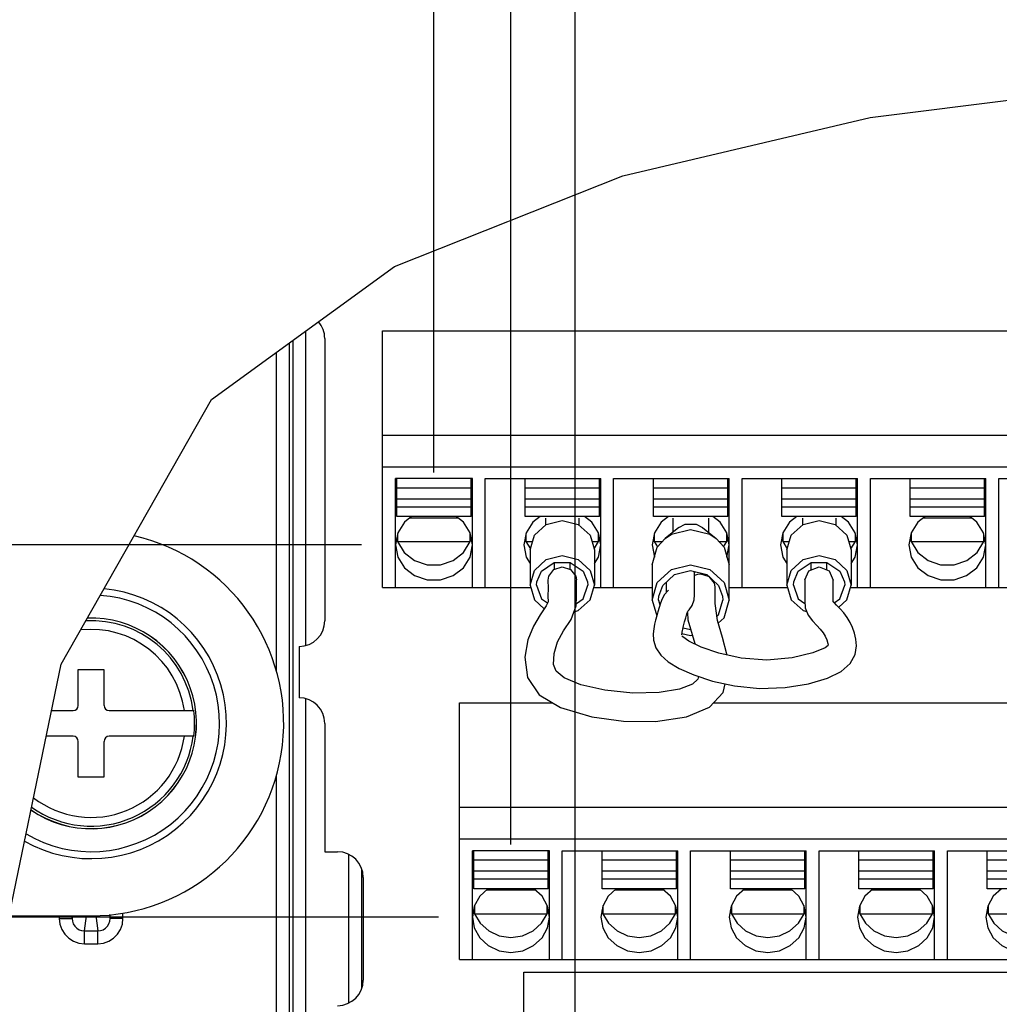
# Model space of a CAD drawing. Extents: x 29 to 410, y 35 to 287.
# Tile 41 of 46: x 259 to 272, y 162 to 176. Entities that reach past the tile are written whole.
import ezdxf

# ---------------------------------------------------------------- set-up
doc = ezdxf.new("R2010")
doc.units = 0
doc.header["$LTSCALE"] = 23.1
doc.layers.get('0').update_dxf_attribs({"linetype": 'CONTINUOUS'})
doc.layers.add('ALL_DIM', color=7, linetype='CONTINUOUS')
doc.dimstyles.get("Standard").update_dxf_attribs({"dimtxt": 2.5, "dimasz": 2.5, "dimexe": 1.25, "dimexo": 0.625, "dimtad": 1, "dimcen": 2.5, "dimazin": 3, "dimtfac": 1, "dimtmove": 0, "dimatfit": 3})

# ---------------------------------------------------------------- blocks, each defined once
blk = doc.blocks.new('_OPEN')
at = {"color": 0, "linetype": 'BYBLOCK'}
for p, q in [((0, 0), (-1, 0.25)), ((-1, -0.25), (0, 0)), ((-1, 0), (0, 0))]:
    blk.add_line(p, q, dxfattribs=at)
blk = doc.blocks.new('*D23')
at = {"layer": 'ALL_DIM', "color": 2, "linetype": 'CONTINUOUS'}
for p, q in [((214.351, 163.676), (214.351, 168.676)), ((214.351, 168.676), (214.351, 161.818)), ((264.744, 163.676), (213.351, 163.676)), ((214.351, 147.882), (214.351, 161.818)), ((265.629, 159.959), (213.351, 159.959)), ((214.351, 159.959), (214.351, 147.882))]:
    blk.add_line(p, q, dxfattribs=at)
at = {"layer": 'ALL_DIM', "color": 2, "linetype": 'CONTINUOUS', "xscale": 2, "yscale": 2, "zscale": 2}
for p, rotation in [((214.351, 163.676), 270), ((214.351, 159.959), 90)]:
    blk.add_blockref('_OPEN', p, dxfattribs=dict(at, rotation=rotation))
blk = doc.blocks.new('*D24')
at = {"layer": 'ALL_DIM', "color": 2, "linetype": 'CONTINUOUS'}
for p, q in [((263.682, 168.809), (205.892, 168.809)), ((206.892, 168.809), (206.892, 164.384)), ((206.892, 159.959), (206.892, 164.384)), ((265.629, 159.959), (205.892, 159.959))]:
    blk.add_line(p, q, dxfattribs=at)
at = {"layer": 'ALL_DIM', "color": 2, "linetype": 'CONTINUOUS', "xscale": 2, "yscale": 2, "zscale": 2}
for p, rotation in [((206.892, 168.809), 90), ((206.892, 159.959), 270)]:
    blk.add_blockref('_OPEN', p, dxfattribs=dict(at, rotation=rotation))
blk = doc.blocks.new('*D25')
at = {"layer": 'ALL_DIM', "color": 2, "linetype": 'CONTINUOUS'}
for p, q in [((266.629, 160.959), (266.629, 182.751)), ((284.329, 160.959), (284.329, 182.751)), ((266.629, 181.751), (275.479, 181.751)), ((284.329, 181.751), (275.479, 181.751))]:
    blk.add_line(p, q, dxfattribs=at)
at = {"layer": 'ALL_DIM', "color": 2, "linetype": 'CONTINUOUS', "xscale": 2, "yscale": 2, "zscale": 2, "rotation": 180}
blk.add_blockref('_OPEN', (266.629, 181.751), dxfattribs=at)
at = {"layer": 'ALL_DIM', "color": 2, "linetype": 'CONTINUOUS', "xscale": 2, "yscale": 2, "zscale": 2}
blk.add_blockref('_OPEN', (284.329, 181.751), dxfattribs=at)
blk = doc.blocks.new('*D26')
at = {"layer": 'ALL_DIM', "color": 2, "linetype": 'CONTINUOUS'}
for p, q in [((265.744, 164.676), (265.744, 189.301)), ((285.214, 164.676), (285.214, 189.301)), ((265.744, 188.301), (275.479, 188.301)), ((285.214, 188.301), (275.479, 188.301))]:
    blk.add_line(p, q, dxfattribs=at)
at = {"layer": 'ALL_DIM', "color": 2, "linetype": 'CONTINUOUS', "xscale": 2, "yscale": 2, "zscale": 2, "rotation": 180}
blk.add_blockref('_OPEN', (265.744, 188.301), dxfattribs=at)
at = {"layer": 'ALL_DIM', "color": 2, "linetype": 'CONTINUOUS', "xscale": 2, "yscale": 2, "zscale": 2}
blk.add_blockref('_OPEN', (285.214, 188.301), dxfattribs=at)
blk = doc.blocks.new('*D27')
at = {"layer": 'ALL_DIM', "color": 2, "linetype": 'CONTINUOUS'}
for p, q in [((264.682, 189.487), (264.682, 195.357)), ((282.382, 183.244), (282.382, 195.357)), ((264.682, 194.357), (273.532, 194.357)), ((282.382, 194.357), (273.532, 194.357)), ((264.682, 182.808), (264.682, 187.233)), ((264.682, 169.809), (264.682, 180.681)), ((282.382, 169.809), (282.382, 180.585))]:
    blk.add_line(p, q, dxfattribs=at)
at = {"layer": 'ALL_DIM', "color": 2, "linetype": 'CONTINUOUS', "xscale": 2, "yscale": 2, "zscale": 2, "rotation": 180}
blk.add_blockref('_OPEN', (264.682, 194.357), dxfattribs=at)
at = {"layer": 'ALL_DIM', "color": 2, "linetype": 'CONTINUOUS', "xscale": 2, "yscale": 2, "zscale": 2}
blk.add_blockref('_OPEN', (282.382, 194.357), dxfattribs=at)
blk = doc.blocks.new('*D28')
at = {"layer": 'ALL_DIM', "color": 2, "linetype": 'CONTINUOUS'}
for p, q in [((230.857, 103.06), (230.857, 195.357)), ((264.682, 189.402), (264.682, 195.357)), ((230.857, 194.357), (247.77, 194.357)), ((264.682, 194.357), (247.77, 194.357)), ((264.682, 182.765), (264.682, 187.36)), ((264.682, 169.809), (264.682, 180.808))]:
    blk.add_line(p, q, dxfattribs=at)
at = {"layer": 'ALL_DIM', "color": 2, "linetype": 'CONTINUOUS', "xscale": 2, "yscale": 2, "zscale": 2, "rotation": 180}
blk.add_blockref('_OPEN', (230.857, 194.357), dxfattribs=at)
at = {"layer": 'ALL_DIM', "color": 2, "linetype": 'CONTINUOUS', "xscale": 2, "yscale": 2, "zscale": 2}
blk.add_blockref('_OPEN', (264.682, 194.357), dxfattribs=at)
blk = doc.blocks.new('*D29')
at = {"layer": 'ALL_DIM', "color": 2, "linetype": 'CONTINUOUS'}
for p, q in [((230.857, 103.06), (230.857, 189.301)), ((265.744, 164.676), (265.744, 189.301)), ((230.857, 188.301), (248.301, 188.301)), ((265.744, 188.301), (248.301, 188.301))]:
    blk.add_line(p, q, dxfattribs=at)
at = {"layer": 'ALL_DIM', "color": 2, "linetype": 'CONTINUOUS', "xscale": 2, "yscale": 2, "zscale": 2, "rotation": 180}
blk.add_blockref('_OPEN', (230.857, 188.301), dxfattribs=at)
at = {"layer": 'ALL_DIM', "color": 2, "linetype": 'CONTINUOUS', "xscale": 2, "yscale": 2, "zscale": 2}
blk.add_blockref('_OPEN', (265.744, 188.301), dxfattribs=at)
blk = doc.blocks.new('*D30')
at = {"layer": 'ALL_DIM', "color": 2, "linetype": 'CONTINUOUS'}
for p, q in [((230.857, 103.06), (230.857, 182.751)), ((266.629, 160.959), (266.629, 182.751)), ((230.857, 181.751), (248.743, 181.751)), ((266.629, 181.751), (248.743, 181.751))]:
    blk.add_line(p, q, dxfattribs=at)
at = {"layer": 'ALL_DIM', "color": 2, "linetype": 'CONTINUOUS', "xscale": 2, "yscale": 2, "zscale": 2, "rotation": 180}
blk.add_blockref('_OPEN', (230.857, 181.751), dxfattribs=at)
at = {"layer": 'ALL_DIM', "color": 2, "linetype": 'CONTINUOUS', "xscale": 2, "yscale": 2, "zscale": 2}
blk.add_blockref('_OPEN', (266.629, 181.751), dxfattribs=at)
blk = doc.blocks.new('*D33')
at = {"layer": 'ALL_DIM', "color": 2, "linetype": 'CONTINUOUS'}
for p, q in [((230.857, 103.06), (230.857, 201.911)), ((291.133, 160.959), (291.133, 201.911)), ((230.857, 200.911), (260.995, 200.911)), ((291.133, 200.911), (260.995, 200.911))]:
    blk.add_line(p, q, dxfattribs=at)
at = {"layer": 'ALL_DIM', "color": 2, "linetype": 'CONTINUOUS', "xscale": 2, "yscale": 2, "zscale": 2, "rotation": 180}
blk.add_blockref('_OPEN', (230.857, 200.911), dxfattribs=at)
at = {"layer": 'ALL_DIM', "color": 2, "linetype": 'CONTINUOUS', "xscale": 2, "yscale": 2, "zscale": 2}
blk.add_blockref('_OPEN', (291.133, 200.911), dxfattribs=at)
blk = doc.blocks.new('*D34')
at = {"layer": 'ALL_DIM', "color": 2, "linetype": 'CONTINUOUS'}
for p, q in [((230.857, 103.06), (230.857, 207.702)), ((290.234, 201.948), (290.234, 207.702)), ((230.857, 206.702), (260.545, 206.702)), ((290.234, 206.702), (260.545, 206.702)), ((290.234, 164.556), (290.234, 199.821))]:
    blk.add_line(p, q, dxfattribs=at)
at = {"layer": 'ALL_DIM', "color": 2, "linetype": 'CONTINUOUS', "xscale": 2, "yscale": 2, "zscale": 2, "rotation": 180}
blk.add_blockref('_OPEN', (230.857, 206.702), dxfattribs=at)
at = {"layer": 'ALL_DIM', "color": 2, "linetype": 'CONTINUOUS', "xscale": 2, "yscale": 2, "zscale": 2}
blk.add_blockref('_OPEN', (290.234, 206.702), dxfattribs=at)

msp = doc.modelspace()

# ---------------------------------------------------------------- linework, layer by layer
at = {"color": 7, "linetype": 'CONTINUOUS'}
for p, q in [((270.697, 174.705), (275.885, 175.351)), ((267.288, 173.898), (270.697, 174.705)), ((264.139, 172.649), (267.288, 173.898)), ((261.616, 170.813), (264.139, 172.649)), ((262.917, 167.422), (262.917, 171.76)), ((263.974, 168.223), (263.974, 171.763)), ((263.974, 171.763), (283.09, 171.763)), ((262.684, 171.59), (262.684, 162.061)), ((262.74, 162.005), (262.74, 171.631)), ((263.177, 171.657), (263.177, 167.763)), ((262.507, 171.461), (262.507, 167.059)), ((259.543, 167.162), (261.616, 170.813)), ((263.974, 170.323), (283.09, 170.323)), ((263.974, 169.887), (283.09, 169.887)), ((264.151, 168.223), (264.151, 169.724)), ((265.213, 169.724), (264.151, 169.724)), ((264.169, 169.2), (264.169, 169.721)), ((265.195, 169.2), (265.195, 169.721)), ((265.213, 168.223), (265.213, 169.724)), ((265.39, 168.223), (265.39, 169.724)), ((265.39, 169.724), (266.983, 169.724)), ((265.939, 169.2), (265.939, 169.721)), ((266.965, 169.2), (266.965, 169.721)), ((266.983, 168.223), (266.983, 169.724)), ((267.16, 168.223), (267.16, 169.724)), ((267.16, 169.724), (268.753, 169.724)), ((267.709, 169.2), (267.709, 169.721)), ((268.735, 169.2), (268.735, 169.721)), ((268.753, 168.047), (268.753, 169.724)), ((268.93, 168.223), (268.93, 169.724)), ((268.93, 169.724), (270.523, 169.724)), ((269.479, 169.2), (269.479, 169.721)), ((270.505, 169.2), (270.505, 169.721)), ((270.523, 168.223), (270.523, 169.724)), ((270.7, 168.223), (270.7, 169.724)), ((270.7, 169.724), (272.293, 169.724)), ((271.249, 169.2), (271.249, 169.721)), ((272.275, 169.2), (272.275, 169.721)), ((272.293, 168.223), (272.293, 169.724)), ((272.47, 168.223), (272.47, 169.724)), ((272.47, 169.724), (274.063, 169.724)), ((265.195, 169.591), (264.169, 169.591)), ((266.965, 169.591), (265.939, 169.591)), ((268.735, 169.591), (267.709, 169.591)), ((270.505, 169.591), (269.479, 169.591)), ((272.275, 169.591), (271.249, 169.591)), ((265.195, 169.441), (264.169, 169.441)), ((266.965, 169.441), (265.939, 169.441)), ((268.735, 169.441), (267.709, 169.441)), ((270.505, 169.441), (269.479, 169.441)), ((272.275, 169.441), (271.249, 169.441)), ((265.195, 169.33), (264.169, 169.33)), ((266.965, 169.33), (265.939, 169.33)), ((268.735, 169.33), (267.709, 169.33)), ((270.505, 169.33), (269.479, 169.33)), ((272.275, 169.33), (271.249, 169.33)), ((265.195, 169.2), (264.169, 169.2)), ((265.015, 169.18), (264.349, 169.18)), ((266.965, 169.2), (265.939, 169.2)), ((266.222, 169.18), (266.222, 169.084)), ((266.682, 169.18), (266.682, 169.084)), ((268.735, 169.2), (267.709, 169.2)), ((267.974, 169.18), (267.974, 168.982)), ((268.47, 169.18), (268.47, 168.982)), ((270.505, 169.2), (269.479, 169.2)), ((269.762, 169.18), (269.762, 169.084)), ((270.222, 169.18), (270.222, 169.084)), ((272.275, 169.2), (271.249, 169.2)), ((272.095, 169.18), (271.429, 169.18)), ((264.181, 168.968), (264.181, 168.854)), ((265.183, 168.854), (265.183, 168.968)), ((265.951, 168.968), (265.951, 168.854)), ((266.953, 168.854), (266.953, 168.968)), ((267.721, 168.968), (267.721, 168.854)), ((268.059, 169.05), (267.872, 168.899)), ((268.298, 169.095), (268.385, 169.05)), ((268.385, 169.05), (268.572, 168.899)), ((268.723, 168.854), (268.723, 168.968)), ((269.491, 168.968), (269.491, 168.854)), ((270.493, 168.854), (270.493, 168.968)), ((271.261, 168.968), (271.261, 168.854)), ((272.263, 168.854), (272.263, 168.968)), ((264.168, 168.9), (264.181, 168.854)), ((264.181, 168.854), (265.183, 168.854)), ((265.091, 168.705), (265.183, 168.854)), ((265.183, 168.854), (265.196, 168.9)), ((265.938, 168.9), (265.951, 168.854)), ((265.951, 168.854), (266.013, 168.753)), ((265.951, 168.854), (266.043, 168.854)), ((266.861, 168.854), (266.953, 168.854)), ((266.89, 168.753), (266.953, 168.854)), ((266.953, 168.854), (266.966, 168.9)), ((267.708, 168.9), (267.721, 168.854)), ((267.721, 168.854), (267.766, 168.781)), ((267.721, 168.854), (267.832, 168.854)), ((268.612, 168.854), (268.723, 168.854)), ((268.677, 168.781), (268.723, 168.854)), ((268.723, 168.854), (268.736, 168.9)), ((269.478, 168.9), (269.491, 168.854)), ((269.491, 168.854), (269.553, 168.753)), ((269.491, 168.854), (269.583, 168.854)), ((270.401, 168.854), (270.493, 168.854)), ((270.43, 168.753), (270.493, 168.854)), ((270.493, 168.854), (270.506, 168.9)), ((271.248, 168.9), (271.261, 168.854)), ((271.261, 168.854), (272.263, 168.854)), ((272.171, 168.705), (272.263, 168.854)), ((272.263, 168.854), (272.276, 168.9)), ((266.009, 168.74), (266.009, 168.255)), ((266.894, 168.74), (266.894, 168.255)), ((267.691, 168.809), (267.723, 168.642)), ((268.721, 168.642), (268.753, 168.809)), ((269.549, 168.74), (269.549, 168.255)), ((270.434, 168.74), (270.434, 168.255)), ((266.336, 168.56), (266.344, 168.555)), ((266.344, 168.472), (266.344, 168.565)), ((266.56, 168.473), (266.56, 168.565)), ((266.56, 168.555), (266.568, 168.56)), ((269.876, 168.56), (269.884, 168.555)), ((269.884, 168.464), (269.884, 168.565)), ((270.1, 168.463), (270.1, 168.565)), ((270.1, 168.555), (270.108, 168.56)), ((266.452, 168.505), (266.567, 168.47)), ((267.691, 168.532), (267.691, 168.047)), ((268.222, 168.454), (268.443, 168.399)), ((268.276, 168.416), (268.271, 168.442)), ((268.275, 168.423), (268.282, 168.439)), ((269.992, 168.505), (270.131, 168.452)), ((270.131, 168.452), (270.188, 168.322)), ((266.098, 168.255), (266.103, 168.298)), ((266.256, 168.322), (266.265, 168.38)), ((266.801, 168.298), (266.806, 168.255)), ((267.691, 168.047), (267.762, 168.291)), ((268.315, 168.4), (268.273, 168.385)), ((268.276, 168.383), (268.277, 168.416)), ((268.363, 168.405), (268.315, 168.4)), ((268.47, 168.374), (268.363, 168.405)), ((268.443, 168.399), (268.605, 168.25)), ((268.471, 168.374), (268.471, 168.381)), ((268.55, 168.282), (268.479, 168.372)), ((269.638, 168.255), (269.643, 168.298)), ((270.341, 168.298), (270.346, 168.255)), ((263.974, 168.223), (266.009, 168.223)), ((266.894, 168.223), (267.691, 168.223)), ((267.784, 168.1), (267.839, 168.25)), ((267.884, 168.224), (267.884, 168.151)), ((268.559, 168.23), (268.55, 168.282)), ((268.605, 168.25), (268.66, 168.1)), ((268.753, 168.223), (269.549, 168.223)), ((270.434, 168.223), (283.09, 168.223)), ((267.691, 168.047), (267.754, 167.831)), ((267.779, 168.047), (267.784, 168.1)), ((267.779, 168.047), (267.798, 167.983)), ((268.66, 168.1), (268.664, 168.047)), ((268.186, 167.9), (268.2, 167.914)), ((268.114, 167.539), (268.101, 167.551)), ((262.823, 167.409), (262.823, 166.701)), ((270.112, 167.451), (270.116, 167.424)), ((258.595, 162.588), (259.543, 167.162)), ((259.779, 166.594), (259.779, 167.09)), ((259.779, 167.09), (260.133, 167.09)), ((260.133, 167.09), (260.133, 166.594)), ((268.669, 166.774), (268.699, 166.891)), ((262.917, 161.996), (262.917, 166.688)), ((259.41, 166.524), (259.708, 166.524)), ((260.204, 166.524), (261.371, 166.524)), ((265.036, 163.09), (265.036, 166.63)), ((265.036, 166.63), (266.321, 166.63)), ((268.536, 166.63), (285.922, 166.63)), ((261.408, 166.347), (261.409, 166.347)), ((263.177, 166.347), (263.177, 164.577)), ((259.708, 166.17), (259.337, 166.17)), ((261.371, 166.17), (260.204, 166.17)), ((259.779, 165.603), (259.779, 166.099)), ((260.133, 166.099), (260.133, 165.603)), ((260.133, 165.603), (259.779, 165.603)), ((262.507, 165.634), (262.507, 162.07)), ((265.036, 165.19), (285.922, 165.19)), ((265.036, 164.754), (285.922, 164.754)), ((263.177, 164.577), (263.354, 164.577)), ((263.51, 162.491), (263.51, 164.538)), ((265.213, 163.09), (265.213, 164.591)), ((266.275, 164.591), (265.213, 164.591)), ((265.231, 164.067), (265.231, 164.588)), ((266.257, 164.067), (266.257, 164.588)), ((266.275, 163.09), (266.275, 164.591)), ((266.452, 163.09), (266.452, 164.591)), ((266.452, 164.591), (268.045, 164.591)), ((267.001, 164.067), (267.001, 164.588)), ((268.027, 164.067), (268.027, 164.588)), ((268.045, 163.09), (268.045, 164.591)), ((268.222, 163.09), (268.222, 164.591)), ((268.222, 164.591), (269.815, 164.591)), ((268.771, 164.067), (268.771, 164.588)), ((269.797, 164.067), (269.797, 164.588)), ((269.815, 163.09), (269.815, 164.591)), ((269.992, 163.09), (269.992, 164.591)), ((269.992, 164.591), (271.585, 164.591)), ((270.541, 164.067), (270.541, 164.588)), ((271.567, 164.067), (271.567, 164.588)), ((271.585, 163.09), (271.585, 164.591)), ((271.762, 163.09), (271.762, 164.591)), ((271.762, 164.591), (273.355, 164.591)), ((272.311, 164.067), (272.311, 164.588)), ((266.257, 164.458), (265.231, 164.458)), ((268.027, 164.458), (267.001, 164.458)), ((269.797, 164.458), (268.771, 164.458)), ((271.567, 164.458), (270.541, 164.458)), ((273.337, 164.458), (272.311, 164.458)), ((263.687, 162.692), (263.687, 164.337)), ((263.708, 164.223), (263.708, 162.807)), ((266.257, 164.308), (265.231, 164.308)), ((268.027, 164.308), (267.001, 164.308)), ((269.797, 164.308), (268.771, 164.308)), ((271.567, 164.308), (270.541, 164.308)), ((273.337, 164.308), (272.311, 164.308)), ((266.257, 164.197), (265.231, 164.197)), ((268.027, 164.197), (267.001, 164.197)), ((269.797, 164.197), (268.771, 164.197)), ((271.567, 164.197), (270.541, 164.197)), ((273.337, 164.197), (272.311, 164.197)), ((266.257, 164.067), (265.231, 164.067)), ((266.083, 164.047), (265.405, 164.047)), ((268.027, 164.067), (267.001, 164.067)), ((267.853, 164.047), (267.175, 164.047)), ((269.797, 164.067), (268.771, 164.067)), ((269.623, 164.047), (268.945, 164.047)), ((271.567, 164.067), (270.541, 164.067)), ((271.393, 164.047), (270.715, 164.047)), ((273.337, 164.067), (272.311, 164.067)), ((265.243, 163.835), (265.243, 163.721)), ((266.245, 163.721), (266.245, 163.835)), ((267.013, 163.835), (267.013, 163.721)), ((268.015, 163.721), (268.015, 163.835)), ((268.783, 163.835), (268.783, 163.721)), ((269.785, 163.721), (269.785, 163.835)), ((270.553, 163.835), (270.553, 163.721)), ((271.555, 163.721), (271.555, 163.835)), ((272.323, 163.835), (272.323, 163.721)), ((258.824, 163.692), (259.956, 163.692)), ((259.517, 163.692), (259.517, 163.657)), ((259.694, 163.657), (259.698, 163.692)), ((259.694, 163.692), (259.694, 163.657)), ((259.863, 163.484), (259.89, 163.692)), ((260.021, 163.697), (260.049, 163.484)), ((260.211, 163.712), (260.218, 163.657)), ((260.218, 163.657), (260.218, 163.712)), ((260.395, 163.657), (260.395, 163.73)), ((265.229, 163.771), (265.243, 163.721)), ((265.243, 163.721), (266.245, 163.721)), ((266.167, 163.589), (266.245, 163.721)), ((266.245, 163.721), (266.259, 163.771)), ((266.999, 163.771), (267.013, 163.721)), ((267.013, 163.721), (268.015, 163.721)), ((267.937, 163.589), (268.015, 163.721)), ((268.015, 163.721), (268.029, 163.771)), ((268.769, 163.771), (268.783, 163.721)), ((268.783, 163.721), (269.785, 163.721)), ((269.707, 163.589), (269.785, 163.721)), ((269.785, 163.721), (269.799, 163.771)), ((270.539, 163.771), (270.553, 163.721)), ((270.553, 163.721), (271.555, 163.721)), ((271.477, 163.589), (271.555, 163.721)), ((271.555, 163.721), (271.569, 163.771)), ((272.309, 163.771), (272.323, 163.721)), ((272.323, 163.721), (273.325, 163.721)), ((259.517, 163.657), (259.694, 163.657)), ((260.395, 163.657), (260.218, 163.657)), ((259.863, 163.308), (259.863, 163.484)), ((259.863, 163.484), (260.049, 163.484)), ((260.049, 163.308), (260.049, 163.484)), ((259.863, 163.308), (260.049, 163.308)), ((265.036, 163.09), (285.922, 163.09)), ((265.921, 159.373), (265.921, 162.913)), ((265.921, 162.913), (285.037, 162.913))]:
    msp.add_line(p, q, dxfattribs=at)
for points in [[(264.375, 169.2), (264.275, 169.123), (264.183, 168.976), (264.151, 168.809)], [(265.213, 168.809), (265.181, 168.976), (265.089, 169.123), (264.989, 169.2)], [(266.145, 169.2), (266.045, 169.123), (265.953, 168.976), (265.921, 168.809)], [(266.009, 168.74), (266.069, 168.943), (266.231, 169.092), (266.452, 169.147), (266.673, 169.092), (266.835, 168.943), (266.894, 168.74)], [(266.983, 168.809), (266.951, 168.976), (266.859, 169.123), (266.759, 169.2)], [(267.915, 169.2), (267.815, 169.123), (267.723, 168.976), (267.691, 168.809)], [(268.753, 168.809), (268.721, 168.976), (268.629, 169.123), (268.529, 169.2)], [(269.685, 169.2), (269.585, 169.123), (269.493, 168.976), (269.461, 168.809)], [(269.549, 168.74), (269.609, 168.943), (269.771, 169.092), (269.992, 169.147), (270.213, 169.092), (270.375, 168.943), (270.434, 168.74)], [(270.523, 168.809), (270.491, 168.976), (270.399, 169.123), (270.299, 169.2)], [(271.455, 169.2), (271.355, 169.123), (271.263, 168.976), (271.231, 168.809)], [(272.293, 168.809), (272.261, 168.976), (272.169, 169.123), (272.069, 169.2)], [(267.872, 168.899), (267.956, 168.955), (268.222, 169.021), (268.487, 168.955), (268.572, 168.899)], [(268.059, 169.05), (268.145, 169.095), (268.298, 169.095)], [(264.181, 168.854), (264.273, 168.705), (264.415, 168.595), (264.589, 168.536), (264.775, 168.536), (264.949, 168.595), (265.091, 168.705)], [(267.691, 168.532), (267.762, 168.776), (267.872, 168.899)], [(268.572, 168.899), (268.682, 168.776), (268.753, 168.532)], [(271.261, 168.854), (271.353, 168.705), (271.495, 168.595), (271.669, 168.536), (271.855, 168.536), (272.029, 168.595), (272.171, 168.705)], [(264.151, 168.809), (264.183, 168.642), (264.275, 168.495), (264.416, 168.386), (264.59, 168.328), (264.774, 168.328), (264.947, 168.386), (265.089, 168.495), (265.181, 168.642), (265.213, 168.809)], [(265.921, 168.809), (265.953, 168.642), (266.009, 168.552)], [(266.894, 168.552), (266.951, 168.642), (266.983, 168.809)], [(269.461, 168.809), (269.493, 168.642), (269.549, 168.552)], [(270.434, 168.552), (270.491, 168.642), (270.523, 168.809)], [(271.231, 168.809), (271.263, 168.642), (271.355, 168.495), (271.496, 168.386), (271.67, 168.328), (271.854, 168.328), (272.027, 168.386), (272.169, 168.495), (272.261, 168.642), (272.293, 168.809)], [(266.009, 168.255), (266.069, 168.458), (266.231, 168.607), (266.452, 168.662), (266.673, 168.607), (266.835, 168.458), (266.894, 168.255)], [(266.103, 168.298), (266.165, 168.446), (266.342, 168.565), (266.561, 168.565), (266.738, 168.446), (266.801, 168.298)], [(269.549, 168.255), (269.609, 168.458), (269.771, 168.607), (269.992, 168.662), (270.213, 168.607), (270.375, 168.458), (270.434, 168.255)], [(269.643, 168.298), (269.705, 168.446), (269.882, 168.565), (270.101, 168.565), (270.278, 168.446), (270.341, 168.298)], [(266.265, 168.38), (266.336, 168.47), (266.452, 168.505)], [(266.567, 168.47), (266.639, 168.38), (266.648, 168.326)], [(267.762, 168.291), (267.956, 168.47), (268.222, 168.535), (268.487, 168.47), (268.682, 168.291), (268.753, 168.047)], [(267.839, 168.25), (268.001, 168.399), (268.222, 168.454)], [(269.795, 168.326), (269.853, 168.452), (269.992, 168.505)], [(266.255, 168.322), (266.256, 168.211), (266.255, 168.101), (266.256, 168.023), (266.229, 167.97), (266.145, 167.843), (266.054, 167.688), (265.978, 167.498), (265.937, 167.26), (265.973, 166.978), (266.135, 166.742), (266.429, 166.565), (266.858, 166.437), (267.295, 166.377), (267.736, 166.374), (268.165, 166.438), (268.482, 166.571), (268.669, 166.774)], [(266.331, 167.159), (266.338, 167.313), (266.388, 167.474), (266.47, 167.622), (266.575, 167.782), (266.645, 167.968), (266.648, 168.099), (266.649, 168.211), (266.648, 168.326)], [(267.883, 168.291), (267.883, 168.274), (267.884, 168.224)], [(268.2, 167.914), (268.244, 167.973), (268.272, 168.053), (268.277, 168.121), (268.277, 168.166), (268.277, 168.219), (268.276, 168.273), (268.276, 168.327), (268.276, 168.383)], [(269.795, 168.326), (269.795, 168.273), (269.795, 168.206), (269.795, 168.147), (269.795, 168.092), (269.795, 168.04), (269.803, 167.943), (269.844, 167.841), (269.902, 167.76), (269.962, 167.697), (270.009, 167.647), (270.047, 167.598), (270.077, 167.548), (270.099, 167.498), (270.112, 167.451)], [(270.188, 168.222), (270.188, 168.276), (270.188, 168.322)], [(266.009, 168.255), (266.069, 168.051), (266.202, 167.929)], [(266.098, 168.255), (266.165, 168.063), (266.249, 168.008)], [(266.615, 167.888), (266.673, 167.902), (266.835, 168.051), (266.894, 168.255)], [(266.646, 168.002), (266.738, 168.063), (266.806, 168.255)], [(267.906, 168.176), (267.862, 168.125), (267.828, 168.064), (267.805, 168.004), (267.786, 167.945), (267.769, 167.886), (267.754, 167.83), (267.738, 167.773), (267.725, 167.714), (267.713, 167.651), (267.707, 167.582), (267.71, 167.495), (267.741, 167.391), (267.809, 167.288), (267.914, 167.196), (268.064, 167.106), (268.266, 167.016), (268.521, 166.931), (268.827, 166.863), (269.171, 166.828), (269.524, 166.841), (269.847, 166.894), (270.108, 166.973), (270.295, 167.064), (270.421, 167.172)], [(267.915, 168.185), (267.917, 168.187), (267.906, 168.176)], [(268.72, 167.29), (268.72, 167.301), (268.663, 167.534), (268.591, 167.767), (268.56, 167.999), (268.56, 168.23)], [(269.549, 168.255), (269.609, 168.051), (269.771, 167.902), (269.825, 167.889)], [(269.638, 168.255), (269.705, 168.063), (269.798, 168.001)], [(270.188, 168.032), (270.188, 168.081), (270.188, 168.126), (270.188, 168.222)], [(270.201, 168.012), (270.278, 168.063), (270.346, 168.255)], [(270.263, 167.948), (270.375, 168.051), (270.434, 168.255)], [(268.583, 167.823), (268.605, 167.843), (268.664, 168.047)], [(268.602, 167.729), (268.682, 167.802), (268.753, 168.047)], [(270.196, 168.021), (270.184, 168.036), (270.184, 168.037)], [(270.421, 167.172), (270.49, 167.299), (270.509, 167.416), (270.501, 167.509), (270.482, 167.592), (270.454, 167.669), (270.42, 167.74), (270.379, 167.807), (270.334, 167.87), (270.285, 167.928), (270.235, 167.979), (270.2, 168.016), (270.196, 168.021)], [(268.099, 167.569), (268.104, 167.604), (268.112, 167.646), (268.124, 167.695), (268.138, 167.748), (268.154, 167.805), (268.17, 167.858), (268.184, 167.896), (268.186, 167.901)], [(268.178, 167.878), (268.185, 167.774), (268.278, 167.447), (268.279, 167.441)], [(268.117, 167.666), (268.222, 167.64), (268.223, 167.64)], [(268.102, 167.588), (268.222, 167.558), (268.245, 167.564)], [(270.117, 167.422), (270.118, 167.422), (270.077, 167.391), (269.908, 167.319), (269.621, 167.25), (269.27, 167.219), (268.918, 167.246), (268.612, 167.314), (268.369, 167.398), (268.199, 167.48), (268.114, 167.539)], [(268.329, 166.995), (268.32, 166.955), (268.249, 166.888), (268.069, 166.819), (267.789, 166.772), (267.426, 166.763), (267.038, 166.803), (266.709, 166.88), (266.479, 166.977), (266.368, 167.066), (266.331, 167.159)], [(265.427, 164.067), (265.314, 163.963), (265.239, 163.827), (265.213, 163.676)], [(266.275, 163.676), (266.249, 163.827), (266.173, 163.963), (266.061, 164.067)], [(267.197, 164.067), (267.084, 163.963), (267.009, 163.827), (266.983, 163.676)], [(268.045, 163.676), (268.019, 163.827), (267.943, 163.963), (267.831, 164.067)], [(268.967, 164.067), (268.854, 163.963), (268.779, 163.827), (268.753, 163.676)], [(269.815, 163.676), (269.789, 163.827), (269.713, 163.963), (269.601, 164.067)], [(270.737, 164.067), (270.624, 163.963), (270.549, 163.827), (270.523, 163.676)], [(271.585, 163.676), (271.559, 163.827), (271.483, 163.963), (271.371, 164.067)], [(272.507, 164.067), (272.394, 163.963), (272.319, 163.827), (272.293, 163.676)], [(265.213, 163.676), (265.239, 163.525), (265.314, 163.389), (265.432, 163.281), (265.58, 163.211), (265.744, 163.188), (265.908, 163.211), (266.056, 163.281), (266.173, 163.389), (266.249, 163.525), (266.275, 163.676)], [(265.243, 163.721), (265.321, 163.589), (265.438, 163.485), (265.583, 163.418), (265.744, 163.395), (265.905, 163.418), (266.05, 163.485), (266.167, 163.589)], [(266.983, 163.676), (267.009, 163.525), (267.084, 163.389), (267.202, 163.281), (267.35, 163.211), (267.514, 163.188), (267.678, 163.211), (267.826, 163.281), (267.943, 163.389), (268.019, 163.525), (268.045, 163.676)], [(267.013, 163.721), (267.091, 163.589), (267.208, 163.485), (267.353, 163.418), (267.514, 163.395), (267.675, 163.418), (267.82, 163.485), (267.937, 163.589)], [(268.753, 163.676), (268.779, 163.525), (268.854, 163.389), (268.972, 163.281), (269.12, 163.211), (269.284, 163.188), (269.448, 163.211), (269.596, 163.281), (269.713, 163.389), (269.789, 163.525), (269.815, 163.676)], [(268.783, 163.721), (268.861, 163.589), (268.978, 163.485), (269.123, 163.418), (269.284, 163.395), (269.445, 163.418), (269.59, 163.485), (269.707, 163.589)], [(270.523, 163.676), (270.549, 163.525), (270.624, 163.389), (270.742, 163.281), (270.89, 163.211), (271.054, 163.188), (271.218, 163.211), (271.366, 163.281), (271.483, 163.389), (271.559, 163.525), (271.585, 163.676)], [(270.553, 163.721), (270.631, 163.589), (270.748, 163.485), (270.893, 163.418), (271.054, 163.395), (271.215, 163.418), (271.36, 163.485), (271.477, 163.589)], [(272.293, 163.676), (272.319, 163.525), (272.394, 163.389), (272.512, 163.281), (272.66, 163.211), (272.824, 163.188), (272.988, 163.211), (273.136, 163.281), (273.253, 163.389), (273.329, 163.525), (273.355, 163.676)], [(272.323, 163.721), (272.401, 163.589), (272.518, 163.485), (272.663, 163.418), (272.824, 163.395), (272.985, 163.418), (273.13, 163.485), (273.247, 163.589)], [(259.517, 163.657), (259.525, 163.579), (259.551, 163.505), (259.593, 163.439), (259.648, 163.384), (259.713, 163.342), (259.786, 163.317), (259.863, 163.308)], [(259.694, 163.657), (259.698, 163.618), (259.71, 163.581), (259.731, 163.548), (259.757, 163.521), (259.789, 163.5), (259.825, 163.488), (259.863, 163.484)], [(260.049, 163.308), (260.126, 163.317), (260.199, 163.342), (260.264, 163.384), (260.319, 163.439), (260.361, 163.505), (260.387, 163.579), (260.395, 163.657)], [(260.049, 163.484), (260.087, 163.488), (260.122, 163.5), (260.155, 163.521), (260.181, 163.548), (260.202, 163.581), (260.214, 163.618), (260.218, 163.657)]]:
    msp.add_lwpolyline(points, dxfattribs=at)
for centre, radius, start, end in [((262.823, 171.657), 0.354, 360, 40.584), ((259.956, 166.347), 2.655, 270, 77.0854), ((259.956, 166.347), 1.866, 240.5011, 84.516), ((259.956, 166.347), 1.77, 239.5033, 85.9118), ((259.956, 166.347), 1.453, 235.1775, 92.0691), ((259.956, 166.347), 1.452, 235.179, 92.0697), ((259.956, 166.347), 1.417, 7.1749, 92.9603), ((262.823, 167.763), 0.354, 270, 360), ((259.956, 166.347), 1.297, 7.8464, 96.42), ((262.823, 166.347), 0.354, 0, 90), ((259.708, 166.594), 0.0708, 270, 360), ((260.204, 166.594), 0.0708, 180, 270), ((259.956, 166.347), 1.426, 352.8686, 7.1314), ((259.956, 166.347), 1.417, 234.5573, 352.8251), ((259.956, 166.347), 1.297, 232.1892, 352.1536), ((259.708, 166.099), 0.0708, 0, 90), ((260.204, 166.099), 0.0708, 90, 180), ((263.354, 164.223), 0.354, 360, 90), ((263.354, 162.807), 0.354, 270, 0)]:
    msp.add_arc(centre, radius, start, end, dxfattribs=at)

# ---------------------------------------------------------------- dimensions: what is measured, and where the dimension line sits
at = {"layer": 'ALL_DIM', "color": 2, "linetype": 'CONTINUOUS'}
for base, p1, p2, angle, picture, middle in [((230.857, 206.702), (290.234, 164.556), (230.857, 103.06), 180, '*D34', (256.63, 207.402)), ((230.857, 200.911), (291.133, 160.959), (230.857, 103.06), 180, '*D33', (255.946, 201.611)), ((230.8572, 194.357), (264.6819, 169.8092), (230.8572, 103.0602), 180, '*D28', (243.2573, 195.057)), ((230.857, 181.751), (266.629, 160.959), (230.857, 103.06), 180, '*D30', (242.573, 182.451)), ((206.892, 159.959), (263.682, 168.809), (265.629, 159.959), 270, '*D24', (206.192, 161.932)), ((214.351, 163.676), (265.629, 159.959), (264.744, 163.676), 90, '*D23', (213.651, 147.882))]:
    dim = msp.add_linear_dim(base=base, p1=p1, p2=p2, angle=angle, dimstyle='Standard', dxfattribs=at)
    dim.commit()
    dim.dimension.update_dxf_attribs({"geometry": picture, "text_midpoint": middle, "dimtype": 128})
for base, p1, p2, picture, middle in [((282.382, 194.357), (264.682, 169.809), (282.382, 169.809), '*D27', (265.727, 195.057)), ((265.744, 188.301), (230.857, 103.06), (265.744, 164.676), '*D29', (243.361, 189.001)), ((285.214, 188.301), (265.744, 164.676), (285.214, 164.676), '*D26', (266.434, 189.001)), ((284.329, 181.751), (266.629, 160.959), (284.329, 160.959), '*D25', (266.578, 182.451))]:
    dim = msp.add_linear_dim(base=base, p1=p1, p2=p2, dimstyle='Standard', dxfattribs=at)
    dim.commit()
    dim.dimension.update_dxf_attribs({"geometry": picture, "text_midpoint": middle, "dimtype": 128})

doc.saveas('drawing.dxf')
